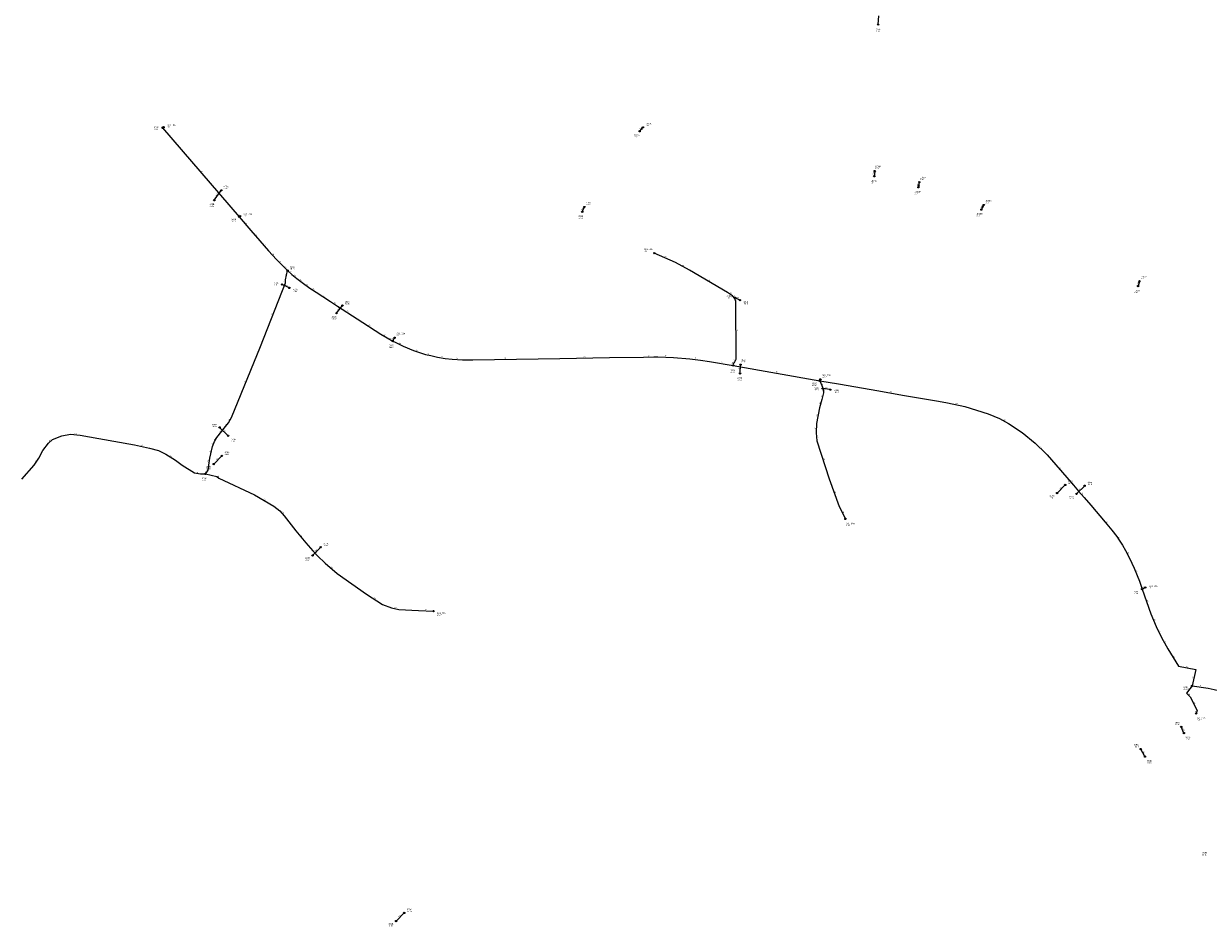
# Model space of a CAD drawing. Header units: metres. Extents: x 179992 to 198392, y 351761 to 369438.
# Tile 76 of 194: x 187014 to 188463, y 360423 to 361528. Entities that reach past the tile are written whole.
import ezdxf

# ---------------------------------------------------------------- set-up
doc = ezdxf.new("R2010")
doc.units = ezdxf.units.M

msp = doc.modelspace()

# ---------------------------------------------------------------- linework, layer by layer
at = {"layer": 'B-WE-RI-DRAINAGE-DRAIN_BETON_160', "linetype": 'Continuous'}
for points in [[(188433.668, 360659.553), (188430.301, 360666.971)], [(188385.975, 360630.653), (188380.763, 360639.97)]]:
    msp.add_lwpolyline(points, dxfattribs=at)
at = {"layer": 'B-WE-RI-DRAINAGE-DRAIN_BETON_300', "linetype": 'Continuous'}
for points in [[(187890.403, 361189.309), (187884.256, 361192.337)], [(187890.51, 361099.584), (187891.162, 361110.35)], [(188278.45, 360953.138), (188288.45, 360963.138)], [(187367.604, 360876.995), (187377.604, 360886.995)]]:
    msp.add_lwpolyline(points, dxfattribs=at)
at = {"layer": 'B-WE-RI-DRAINAGE-DRAIN_BETON_400', "linetype": 'Continuous'}
msp.add_lwpolyline([(187469.681, 360429.367), (187479.681, 360439.367)], dxfattribs=at)
at = {"layer": 'B-WE-RI-DRAINAGE-DRAIN_BETON_500', "linetype": 'Continuous'}
for points in [[(187247.27, 361311.518), (187255.87, 361323.674)], [(187697.538, 361297.429), (187700.063, 361303.301)], [(187396.813, 361173.506), (187403.969, 361182.589)], [(187246.552, 360988.629), (187256.552, 360998.629)]]:
    msp.add_lwpolyline(points, dxfattribs=at)
at = {"layer": 'B-WE-RI-DRAINAGE-DRAIN_BETON_600', "linetype": 'Continuous'}
msp.add_lwpolyline([(188379.283, 361212.47), (188377.557, 361206.477)], dxfattribs=at)
at = {"layer": 'B-WE-RI-DRAINAGE-DRAIN_BETON_700', "linetype": 'Continuous'}
for points in [[(187264.274, 361023.363), (187253.838, 361033.569)], [(188302.177, 360952.136), (188312.177, 360962.136)]]:
    msp.add_lwpolyline(points, dxfattribs=at)
at = {"layer": 'B-WE-RI-DRAINAGE-DRAIN_GRES_300', "linetype": 'Continuous'}
msp.add_lwpolyline([(188059.555, 361526.453), (188060.243, 361537.232)], dxfattribs=at)
at = {"layer": 'B-WE-RI-DRAINAGE-DRAIN_PE_300', "linetype": 'Continuous'}
for points in [[(188055.38, 361347.216), (188054.702, 361340.875)], [(188109.808, 361333.682), (188108.693, 361327.513)], [(188188.708, 361305.743), (188185.755, 361300.109)]]:
    msp.add_lwpolyline(points, dxfattribs=at)
at = {"layer": 'B-WE-RI-DRAINAGE-DRAIN_PE_500', "linetype": 'Continuous'}
msp.add_lwpolyline([(187771.659, 361400.765), (187767.663, 361395.967)], dxfattribs=at)
at = {"layer": 'B-WE-RI-DRAINAGE-DRAIN_PVC_300', "linetype": 'Continuous'}
for points in [[(187339.181, 361204.28), (187330.007, 361208.409)], [(188000.856, 361079.762), (187991.602, 361081.124)]]:
    msp.add_lwpolyline(points, dxfattribs=at)
at = {"layer": 'B-WE-RI-DRAINAGE-RIOOLPUT_INSPECTIEPUT'}
for centre in [(188059.55, 361526.45), (187767.66, 361395.97), (187771.66, 361400.77), (188055.38, 361347.22), (188054.7, 361340.88), (188109.81, 361333.68), (187255.87, 361323.67), (188108.69, 361327.51), (187247.27, 361311.52), (187700.06, 361303.3), (188188.71, 361305.74), (187697.54, 361297.43), (188185.76, 361300.11), (187330.01, 361208.41), (187339.18, 361204.28), (188377.56, 361206.48), (188379.28, 361212.47), (187884.26, 361192.34), (187890.4, 361189.31), (187396.81, 361173.51), (187403.97, 361182.59), (187891.16, 361110.35), (187890.51, 361099.58), (187991.6, 361081.12), (188000.86, 361079.76), (187253.84, 361033.57), (187264.27, 361023.36), (187246.55, 360988.63), (187256.55, 360998.63), (188288.45, 360963.14), (188312.18, 360962.14), (188278.45, 360953.14), (188302.18, 360952.14), (187377.6, 360886.99), (187367.6, 360876.99), (188430.3, 360666.97), (188433.67, 360659.55), (188380.76, 360639.97), (188385.98, 360630.65), (187479.68, 360439.37), (187469.68, 360429.37)]:
    msp.add_circle(centre, 0.8, dxfattribs=at)
at = {"layer": 'B-WE-RI-DRAINAGE_STROMINGSRICHTING'}
for points in [[(187770.06, 361400.06), (187769.66, 361398.37), (187771.26, 361399.07)], [(188054.43, 361345.68), (188055.04, 361344.05), (188055.98, 361345.51)], [(188108.21, 361329.2), (188109.25, 361330.6), (188109.74, 361328.92)], [(188187.26, 361304.67), (188187.23, 361302.93), (188188.65, 361303.95)], [(188378.1, 361211.19), (188378.42, 361209.47), (188379.6, 361210.76)]]:
    msp.add_lwpolyline(points, dxfattribs=at)
at = {"layer": 'B-WE-RI-PERSLEIDING-POMPPUT'}
for centre in [(187185.28, 361400.94), (187278.99, 361292.15), (187785.65, 361246.81), (187467.84, 361143.32), (187988.87, 361092.31), (188019.39, 360921.51), (188386.29, 360837.62), (187515.53, 360808.83), (188448.62, 360683.52)]:
    msp.add_circle(centre, 0.8, dxfattribs=at)
at = {"layer": 'B-WE-RI-PERSLEIDING-RIOOLPUT_INSPECTIEPUT'}
for centre in [(187184.06, 361400.08), (187277.73, 361291.32), (187337.04, 361225.41), (187465.6, 361139.28), (187882.27, 361109.33), (187988.11, 361090.67), (187236.4, 360976.66), (188382.32, 360835.78), (188443.57, 360717.14)]:
    msp.add_circle(centre, 0.8, dxfattribs=at)
at = {"layer": 'B-WE-RI-PERSLEIDING_PP_50', "linetype": 'Continuous'}
for points in [[(187011.991, 360970.335), (187026.867, 360987.263), (187032.766, 360995.728), (187037.383, 361005.218), (187044.308, 361014.451), (187049.438, 361018.812), (187060.724, 361023.172), (187071.496, 361025.224), (187083.295, 361024.198), (187105.866, 361019.838), (187149.725, 361012.143), (187167.936, 361008.296), (187178.965, 361005.474), (187187.942, 361000.857), (187199.74, 360993.419), (187207.948, 360987.263), (187223.081, 360978.03), (187230.519, 360976.747), (187235.392, 360976.747), (187236.396, 360976.657)], [(187236.396, 360976.657), (187250.269, 360973.413), (187252.834, 360971.618), (187296.437, 360950.842), (187320.29, 360937.248), (187327.472, 360931.349), (187332.858, 360925.45), (187346.965, 360906.982), (187359.276, 360892.106), (187367.997, 360882.616), (187373.64, 360876.204), (187382.873, 360867.227), (187397.75, 360854.659), (187433.402, 360829.523), (187453.151, 360816.955), (187464.18, 360812.851), (187473.157, 360810.799), (187497.267, 360809.517), (187515.53, 360808.83)]]:
    msp.add_lwpolyline(points, dxfattribs=at)
at = {"layer": 'B-WE-RI-PERSLEIDING_PP_63', "linetype": 'Continuous'}
for points in [[(187184.064, 361400.08), (187185.28, 361400.94)], [(187184.064, 361400.08), (187277.731, 361291.32)], [(187277.731, 361291.32), (187278.99, 361292.15)], [(187277.731, 361291.32), (187292.154, 361274.705), (187303.003, 361261.99), (187313.684, 361249.653), (187323.247, 361239.221), (187329.735, 361232.399), (187337.043, 361225.411)], [(187882.271, 361109.329), (187882.514, 361111.66), (187883.796, 361112.943), (187885.591, 361117.047), (187885.335, 361187.838), (187884.052, 361191.428), (187881.488, 361194.763), (187875.332, 361198.61), (187828.651, 361226.054), (187811.723, 361235.288), (187785.65, 361246.81)], [(187236.396, 360976.657), (187239.416, 360980.398), (187240.062, 360983.137), (187240.533, 360987.518), (187242.004, 360995.901), (187245.215, 361010.228), (187247.479, 361016.211), (187250.529, 361021.172), (187261.202, 361034.513), (187264.692, 361039.301), (187268.249, 361045.527), (187303.713, 361132.452), (187334.302, 361210.458), (187334.605, 361214.197), (187337.043, 361225.411)], [(187337.043, 361225.411), (187342.218, 361220.739), (187348.233, 361215.811), (187356.446, 361209.531), (187364.062, 361204.111), (187371.822, 361199.056), (187389.643, 361187.502), (187398.151, 361181.967), (187421.943, 361166.603), (187451.053, 361147.743), (187458.644, 361143.24), (187465.604, 361139.284)], [(187465.604, 361139.284), (187467.84, 361143.32)], [(187465.604, 361139.284), (187469.518, 361137.38), (187478.46, 361133.008), (187491.006, 361127.696), (187498.176, 361125.183), (187505.778, 361122.945), (187512.045, 361121.355), (187520.524, 361119.595), (187529.875, 361118.067), (187538.202, 361117.105), (187550.869, 361116.234), (187563.469, 361116.134), (187643.437, 361117.406), (187669.906, 361117.852), (187730.7, 361118.99), (187772.513, 361119.691), (187785.072, 361119.846), (187790.119, 361119.905), (187809.074, 361119.264), (187829.164, 361117.608), (187842.033, 361115.995), (187853.191, 361114.329), (187882.271, 361109.329)], [(187882.271, 361109.329), (187988.108, 361090.67)], [(187988.108, 361090.67), (187992.816, 361080.095), (187992.816, 361075.991), (187990.764, 361067.784), (187987.686, 361057.524), (187983.924, 361038.373), (187983.582, 361026.745), (187984.608, 361017.17), (187999.655, 360970.66), (188011.967, 360936.803), (188019.39, 360921.51)], [(187988.108, 361090.67), (187988.87, 361092.31)], [(187988.108, 361090.67), (188010.852, 361086.799), (188060.387, 361078.297), (188089.257, 361073.178), (188133.17, 361065.574), (188144.538, 361063.635), (188165.643, 361059.269), (188194.123, 361050.337), (188207.826, 361044.317), (188219.174, 361038.312), (188235.564, 361027.49), (188251.597, 361014.343), (188264.568, 361001.67), (188266.468, 360999.818), (188271.671, 360994.061), (188290.214, 360972.459), (188298.481, 360962.834), (188304.774, 360955.557), (188311.471, 360947.808), (188319.658, 360938.297), (188337.44, 360917.697), (188339.46, 360915.313), (188345.609, 360907.807), (188351.325, 360900.043), (188354.499, 360895.592), (188358.315, 360889.34), (188362.071, 360882.882), (188366.268, 360874.976), (188369.993, 360867.405), (188372.695, 360861.391), (188376.359, 360852.327), (188379.055, 360845.303), (188382.322, 360835.777)], [(188382.322, 360835.777), (188386.29, 360837.62)], [(188382.322, 360835.777), (188393.276, 360805.224), (188399.538, 360790.113), (188406.086, 360776.595), (188414.107, 360762.688), (188426.789, 360741.527), (188448.008, 360737.132), (188443.566, 360717.144)], [(188443.566, 360717.144), (188436.843, 360708.145), (188441.291, 360703.859), (188449.619, 360687.041), (188448.62, 360683.52)]]:
    msp.add_lwpolyline(points, dxfattribs=at)
at = {"layer": 'B-WE-RI-PERSLEIDING_PP_90', "linetype": 'Continuous'}
msp.add_lwpolyline([(188443.566, 360717.144), (188463.429, 360714.398), (188470.738, 360712.91), (188509.833, 360703.891), (188604.449, 360681.926), (188665.399, 360667.597), (188698.388, 360657.086), (188717.94, 360650.23), (188723.955, 360648.096), (188739.56, 360643.728), (188737.36, 360636.64)], dxfattribs=at)

# ---------------------------------------------------------------- texts
at = {"layer": 'B-WE-RI-DRAINAGE_AFM'}
for s, rotation, p in [('500', 50.21, (187768.06, 361397.69)), ('300', 83.9, (188054.1, 361342.55)), ('500', 54.72, (187250.02, 361316.76)), ('300', 79.75, (188108.2, 361329.2)), ('300', 62.34, (188185.82, 361301.92)), ('500', 66.73, (187697.47, 361299.25)), ('300', -24.23, (187333.49, 361207.68)), ('600', 73.93, (188377.23, 361208.18)), ('300', -26.22, (187886.27, 361192.2)), ('500', 51.77, (187398.81, 361177.33)), ('300', 86.53, (187889.97, 361103.45)), ('300', -8.37, (187994.8, 361081.43)), ('700', -44.36, (187258.5, 361030.12)), ('500', 45, (187249.89, 360993.08)), ('300', 45, (188281.79, 360957.58)), ('700', 45, (188305.51, 360956.58)), ('300', 45, (187370.95, 360881.46)), ('160', -65.59, (188432.05, 360664.98)), ('160', -60.78, (188383.29, 360637.07)), ('400', 45, (187473.03, 360433.83))]:
    msp.add_text(s, height=1.3, rotation=rotation, dxfattribs=at).set_placement(p)
at = {"layer": 'B-WE-RI-DRAINAGE_PUTDEKSELNIVEAU'}
for s, p in [('-999.99', (188056.34, 361517.82)), ('27.00', (187774.74, 361402.4)), ('27.00', (187760.98, 361388.45)), ('27.00', (188055.96, 361349.94)), ('27.00', (188050.52, 361332.27)), ('27.00', (188110.72, 361336.35)), ('-999.99', (187258.69, 361325.52)), ('27.00', (188104.18, 361318.96)), ('-999.99', (187241.57, 361303.79)), ('-999.99', (187702.02, 361305.65)), ('27.00', (188190.96, 361307.94)), ('-999.99', (187692.71, 361289.2)), ('27.00', (188179.9, 361292.03)), ('-999.99', (187319.86, 361207.42)), ('27.00', (188380.69, 361215.02)), ('-999.99', (187343.53, 361199.31)), ('-999.99', (187874.18, 361191.5)), ('27.00', (188372.55, 361198.05)), ('-999.99', (187406.99, 361184.28)), ('-999.99', (187894.68, 361184.19)), ('-999.99', (187390.91, 361165.94)), ('-999.99', (187891.5, 361113.1)), ('-999.99', (187887.3, 361090.96)), ('-999.99', (187981.09, 361078.85)), ('-999.99', (188005.6, 361076.07)), ('-999.99', (187244.63, 361033.96)), ('-999.99', (187267.67, 361016.13)), ('-999.99', (187259.95, 360999.98)), ('-999.99', (187237.4, 360982.29)), ('-999.99', (188291.84, 360964.49)), ('-999.99', (188315.57, 360963.49)), ('-999.99', (188269.3, 360946.8)), ('-999.99', (188293.02, 360945.8)), ('-999.99', (187381, 360888.35)), ('-999.99', (187358.45, 360870.66)), ('-999.99', (188422.51, 360669.28)), ('-999.99', (188435.62, 360651.33)), ('-999.99', (188372.6, 360642.09)), ('-999.99', (188388.3, 360622.61)), ('-999.99', (187483.08, 360440.72)), ('-999.99', (187460.53, 360423.03))]:
    msp.add_text(s, height=1.2, dxfattribs=at).set_placement(p)
at = {"layer": 'B-WE-RI-DRAINAGE_PUTNUMMER'}
for s, p in [('430B', (188056.34, 361519.86)), ('1033A', (187774.74, 361404.44)), ('1033B', (187760.98, 361390.49)), ('1034A', (188055.96, 361351.98)), ('1034B', (188050.52, 361334.31)), ('1035A', (188110.72, 361338.39)), ('405A', (187258.69, 361327.56)), ('1035B', (188104.18, 361321)), ('405B', (187241.57, 361305.83)), ('401A', (187702.02, 361307.69)), ('1036A', (188190.96, 361309.98)), ('401B', (187692.71, 361291.24)), ('1036B', (188179.9, 361294.07)), ('1037A', (188380.69, 361217.06)), ('403A', (187319.86, 361209.46)), ('403B', (187343.53, 361201.35)), ('402A', (187406.99, 361186.32)), ('400A', (187874.18, 361193.54)), ('1037B', (188372.55, 361200.09)), ('400B', (187894.68, 361186.23)), ('402B', (187390.91, 361167.98)), ('399A', (187891.5, 361115.14)), ('399B', (187887.3, 361093)), ('398A', (187981.09, 361080.89)), ('398B', (188005.6, 361078.11)), ('404A', (187244.63, 361036)), ('404B', (187267.67, 361018.17)), ('378A', (187259.95, 361002.02)), ('378B', (187237.4, 360984.33)), ('397A', (188291.84, 360966.53)), ('396A', (188315.57, 360965.53)), ('397B', (188269.3, 360948.84)), ('396B', (188293.02, 360947.84)), ('377A', (187381, 360890.39)), ('377B', (187358.45, 360872.7)), ('394A', (188422.51, 360671.32)), ('394B', (188435.62, 360653.37)), ('395A', (188372.6, 360644.13)), ('395B', (188388.3, 360624.65)), ('379A', (187483.08, 360442.76)), ('379B', (187460.53, 360425.07))]:
    msp.add_text(s, height=1.8, dxfattribs=at).set_placement(p)
at = {"layer": 'B-WE-RI-PERSLEIDING_AFM'}
for s, rotation, p in [('63', 35.27, (187183.38, 361400.54)), ('63', -49.26, (187230.81, 361346.98)), ('63', 33.4, (187277.06, 361291.84)), ('63', -49.04, (187284.84, 361284.29)), ('63', -49.53, (187297.5, 361269.63)), ('63', -49.11, (187308.25, 361257.1)), ('63', -47.49, (187318.34, 361245.75)), ('63', -46.44, (187326.33, 361237.1)), ('63', -23.84, (187798.05, 361242.18)), ('63', -28.61, (187819.65, 361231.84)), ('63', -43.72, (187333.18, 361230.19)), ('63', 77.73, (187334.85, 361218.95)), ('63', -42.08, (187339.38, 361224.33)), ('63', -39.33, (187344.92, 361219.54)), ('63', 85.37, (187333.6, 361211.34)), ('63', -37.4, (187351.99, 361213.9)), ('63', -35.44, (187359.86, 361208.04)), ('63', -33.08, (187367.49, 361202.81)), ('63', -30.45, (187851.49, 361213.55)), ('63', -32.96, (187380.28, 361194.5)), ('63', -32, (187877.94, 361197.91)), ('63', -52.45, (187882.74, 361194.38)), ('63', -70.33, (187885.08, 361190.86)), ('63', -33.05, (187393.44, 361185.97)), ('63', -32.85, (187409.6, 361175.5)), ('63', 68.59, (187317.9, 361170.78)), ('63', -32.94, (187436.05, 361158.4)), ('63', -30.68, (187454.35, 361146.7)), ('63', -89.79, (187886.25, 361153.47)), ('63', -29.61, (187461.6, 361142.43)), ('63', 61.01, (187465.54, 361140.78)), ('63', -26.06, (187473.39, 361136.36)), ('63', -19.31, (187493.87, 361127.52)), ('63', -14.24, (187508.08, 361123.16)), ('63', -9.28, (187524.3, 361119.77)), ('63', -3.93, (187543.55, 361117.5)), ('63', 0.91, (187602.39, 361117.53)), ('63', 1.07, (187699.24, 361119.15)), ('63', 0.71, (187777.74, 361120.56)), ('63', -1.94, (187798.57, 361120.4)), ('63', -7.14, (187834.66, 361117.71)), ('63', 66.38, (187883.55, 361114.38)), ('63', -9.76, (187866.84, 361112.8)), ('63', 84.05, (187881.51, 361109.55)), ('63', 45.02, (187881.87, 361112.11)), ('63', -10, (187934.29, 361100.96)), ('63', 67.81, (187284.87, 361088.33)), ('63', 65.08, (187987.34, 361090.89)), ('63', -66, (187990.76, 361086.63)), ('63', 75.96, (187990.79, 361071.06)), ('63', 90, (187992.03, 361077)), ('63', -10.05, (188073.93, 361076.71)), ('63', 73.3, (187988.17, 361061.88)), ('63', -11.69, (188154.24, 361062.42)), ('63', 60.26, (187265.28, 361041.89)), ('63', 78.89, (187984.84, 361047.06)), ('63', -27.89, (188212.94, 361042.5)), ('63', 51.34, (187254.59, 361027.52)), ('63', 53.91, (187261.71, 361036.52)), ('63', 88.32, (187982.94, 361031.55)), ('50', 40.37, (187045.57, 361016.53)), ('50', -4.97, (187076.43, 361025.59)), ('63', 69.27, (187245.24, 361012.53)), ('63', 58.42, (187247.79, 361018.22)), ('63', -83.88, (187984.76, 361023.08)), ('50', -11.93, (187157.97, 361011.2)), ('63', 77.37, (187242.61, 361002.23)), ('63', -44.33, (188257.87, 361009.28)), ('50', 55.13, (187028.58, 360991.1)), ('50', -32.23, (187193.38, 360998.35)), ('63', 83.86, (187239.41, 360984.36)), ('63', 80.05, (187240.31, 360990.82)), ('63', -72.07, (187992.55, 360995.15)), ('63', -49.36, (188280.86, 360984.54)), ('50', -9.79, (187225.9, 360978.33)), ('63', 51.09, (187236.64, 360978.21)), ('63', 76.73, (187238.74, 360980.96)), ('50', -34.98, (187251.13, 360973.73)), ('50', -29.68, (187307.84, 360945.21)), ('63', -70.02, (188006.19, 360954.95)), ('63', -49.17, (188308.03, 360952.98)), ('50', -47.6, (187330.04, 360929.71)), ('63', -64.11, (188015.92, 360930.43)), ('63', -49.72, (188338.38, 360917.79)), ('50', -50.39, (187353.07, 360900.84)), ('63', -54.51, (188352.93, 360899.11)), ('50', -48.65, (187370.71, 360880.7)), ('63', -62.04, (188364.38, 360880.21)), ('50', -40.19, (187390.02, 360862.19)), ('63', -67.99, (188374.86, 360858.1)), ('63', 24.91, (188383.05, 360836.96)), ('50', -32.47, (187442.83, 360824.47)), ('50', -12.88, (187467.83, 360812.79)), ('50', -2.15, (187505.39, 360810)), ('63', -70.28, (188388.19, 360821.73)), ('63', -67.49, (188396.74, 360798.92)), ('63', -64.15, (188403.06, 360784.62)), ('63', -60.03, (188410.25, 360770.95)), ('63', -59.07, (188420.59, 360753.4)), ('63', -11.7, (188436.55, 360740.33)), ('63', 77.47, (188444.8, 360726.29)), ('63', 53.24, (188438.95, 360712.28)), ('90', -7.87, (188452.58, 360716.71)), ('63', -43.94, (188438.85, 360707.28)), ('63', -63.66, (188445.68, 360696.72)), ('63', 74.16, (188448.09, 360684.49))]:
    msp.add_text(s, height=1.3, rotation=rotation, dxfattribs=at).set_placement(p)
at = {"layer": 'B-WE-RI-PERSLEIDING_PUTDEKSELNIVEAU'}
for s, p in [('999.00', (187173.54, 361397.72)), ('28.01', (187189.21, 361400.75)), ('27.86', (187283.02, 361291.82)), ('999.00', (187268.35, 361285.23)), ('27.81', (187772.75, 361248.65)), ('999.00', (187340.19, 361226.99)), ('28.15', (187470.17, 361145.48)), ('999.00', (187461.16, 361130.91)), ('999.00', (187878.81, 361100.72)), ('28.76', (187990.9, 361094.62)), ('999.00', (187978.95, 361084.34)), ('999.00', (187232.27, 360968.18)), ('29.44', (188020.22, 360912.94)), ('999.00', (188372.99, 360829.63)), ('27.96', (188390.68, 360836.63)), ('28.93', (187519.6, 360803.35)), ('999.00', (188433.24, 360712.72)), ('28.40', (188449.29, 360674.93))]:
    msp.add_text(s, height=1.2, dxfattribs=at).set_placement(p)
at = {"layer": 'B-WE-RI-PERSLEIDING_PUTNUMMER'}
for s, p in [('6697', (187173.54, 361399.76)), ('G01_10A', (187189.21, 361402.79)), ('G01_09A', (187283.02, 361293.86)), ('6696', (187268.35, 361287.27)), ('G01_06A', (187772.75, 361250.69)), ('6698', (187340.19, 361229.03)), ('G01_08A', (187470.17, 361147.52)), ('6695', (187461.16, 361132.95)), ('6694', (187878.81, 361102.76)), ('6693', (187978.95, 361086.38)), ('G01_05A', (187990.9, 361096.66)), ('6699', (187232.27, 360970.22)), ('G01_04A', (188020.22, 360914.98)), ('G01_03A', (188390.68, 360838.67)), ('6692', (188372.99, 360831.67)), ('G01_07A', (187519.6, 360805.39)), ('6691', (188433.24, 360714.76)), ('G01_02A', (188449.29, 360676.97))]:
    msp.add_text(s, height=1.8, dxfattribs=at).set_placement(p)
at = {"layer": 'B-WE-RI-VWA_PUTDEKSELNIVEAU'}
msp.add_text('999.00', height=1.2, dxfattribs=at).set_placement((188456.06, 360509.92))
at = {"layer": 'B-WE-RI-VWA_PUTNUMMER'}
msp.add_text('7385', height=1.8, dxfattribs=at).set_placement((188456.06, 360511.96))

doc.saveas('drawing.dxf')
